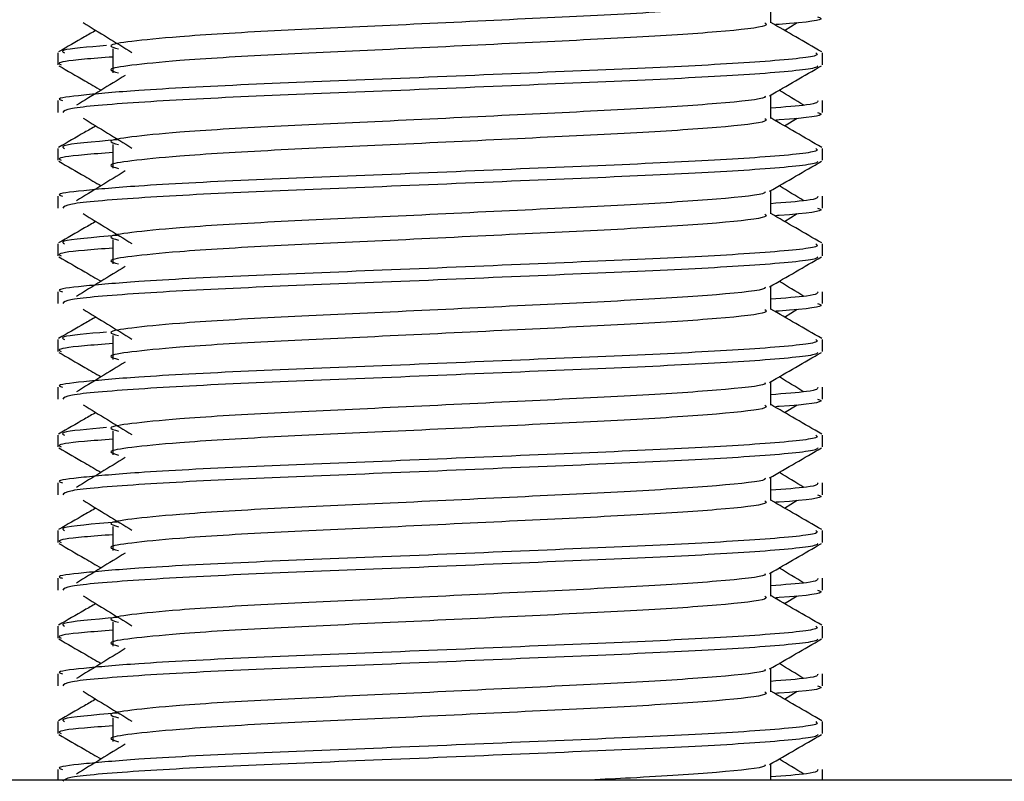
# Model space of a CAD drawing. Header units: millimetres. Extents: x 0 to 420, y 0 to 297.
# Tile 46 of 68: x 281.35 to 284.51, y 167.55 to 169.99. Entities that reach past the tile are written whole.
import ezdxf

# ---------------------------------------------------------------- set-up
doc = ezdxf.new("R2010")
doc.units = ezdxf.units.MM

msp = doc.modelspace()

# ---------------------------------------------------------------- linework, layer by layer
at = {"color": 7, "linetype": 'Continuous', "lineweight": 25}
for p, q in [((283.7595, 169.9778), (283.7595, 170.0525)), ((283.8036, 169.9538), (283.8446, 169.9789)), ((281.4761, 169.8818), (281.4761, 169.8436)), ((281.6524, 169.8945), (281.6524, 169.8179)), ((283.9252, 169.8436), (283.9252, 169.8818)), ((281.4761, 169.7288), (281.4761, 169.6906)), ((283.7595, 169.6717), (283.7595, 169.7463)), ((283.9252, 169.6906), (283.9252, 169.7288)), ((283.8036, 169.6477), (283.8446, 169.6728)), ((281.4761, 169.5757), (281.4761, 169.5375)), ((281.6524, 169.5883), (281.6524, 169.5118)), ((283.9252, 169.5375), (283.9252, 169.5757)), ((283.7595, 169.3655), (283.7595, 169.4402)), ((281.4761, 169.4226), (281.4761, 169.3845)), ((283.9252, 169.3845), (283.9252, 169.4226)), ((283.8036, 169.3416), (283.8446, 169.3667)), ((281.6524, 169.2822), (281.6524, 169.2057)), ((281.4761, 169.2695), (281.4761, 169.2314)), ((283.9252, 169.2314), (283.9252, 169.2695)), ((283.7595, 169.0594), (283.7595, 169.134)), ((281.4761, 169.1165), (281.4761, 169.0784)), ((283.9252, 169.0784), (283.9252, 169.1165)), ((283.8036, 169.0354), (283.8446, 169.0605)), ((281.6524, 168.9761), (281.6524, 168.8995)), ((281.4761, 168.9634), (281.4761, 168.9252)), ((283.9252, 168.9252), (283.9252, 168.9634)), ((281.4761, 168.8104), (281.4761, 168.7722)), ((283.7595, 168.7533), (283.7595, 168.8279)), ((283.9252, 168.7722), (283.9252, 168.8104)), ((283.8036, 168.7293), (283.8446, 168.7544)), ((281.4761, 168.6573), (281.4761, 168.6191)), ((281.6524, 168.6699), (281.6524, 168.5934)), ((283.9252, 168.6191), (283.9252, 168.6573)), ((281.4761, 168.5042), (281.4761, 168.4661)), ((283.7595, 168.4471), (283.7595, 168.5218)), ((283.9252, 168.4661), (283.9252, 168.5042)), ((283.8036, 168.4232), (283.8446, 168.4483)), ((281.4761, 168.3511), (281.4761, 168.313)), ((281.6524, 168.3638), (281.6524, 168.2873)), ((283.9252, 168.313), (283.9252, 168.3511)), ((283.7595, 168.141), (283.7595, 168.2156)), ((281.4761, 168.1981), (281.4761, 168.16)), ((283.9252, 168.16), (283.9252, 168.1981)), ((283.8036, 168.117), (283.8446, 168.1421)), ((281.6524, 168.0577), (281.6524, 167.9811)), ((281.4761, 168.045), (281.4761, 168.0068)), ((283.9252, 168.0068), (283.9252, 168.045)), ((281.4761, 167.892), (281.4761, 167.8538)), ((283.7595, 167.8349), (283.7595, 167.9095)), ((283.9252, 167.8538), (283.9252, 167.892)), ((283.8036, 167.8109), (283.8446, 167.836)), ((281.4761, 167.7389), (281.4761, 167.7007)), ((281.6524, 167.7515), (281.6524, 167.675)), ((283.9252, 167.7007), (283.9252, 167.7389)), ((281.4761, 167.5858), (281.4761, 167.5517)), ((283.7595, 167.5517), (283.7595, 167.6034)), ((283.9252, 167.5517), (283.9252, 167.5858)), ((291.8081, 167.5517), (275.8126, 167.5517))]:
    msp.add_line(p, q, dxfattribs=at)
for points, knots in [([(283.7407, 170.0503), (283.742, 170.0486), (283.7476, 170.0409), (283.6034, 170.0251), (283.3266, 170.0073), (282.9503, 169.9895), (282.5417, 169.9693), (282.1547, 169.9523), (281.8686, 169.935), (281.7038, 169.9183), (281.6269, 169.9061), (281.6569, 169.8979), (281.6703, 169.8942)], [0, 0, 0, 0, 0.035107, 0.156135, 0.273953, 0.391653, 0.512699, 0.629093, 0.748412, 0.840135, 0.92875, 1, 1, 1, 1]), ([(281.5567, 169.9789), (281.5828, 169.963), (281.635, 169.931), (281.6871, 169.899), (281.7131, 169.8831)], [0, 0, 0, 0, 0.5000113, 1, 1, 1, 1]), ([(283.7412, 169.9776), (283.7445, 169.9746), (283.7546, 169.9657), (283.6056, 169.9486), (283.3261, 169.9308), (282.9505, 169.9129), (282.5416, 169.8927), (282.1547, 169.8758), (281.8686, 169.8584), (281.7038, 169.8418), (281.6269, 169.8296), (281.6569, 169.8213), (281.6702, 169.8177)], [0, 0, 0, 0, 0.059132, 0.177163, 0.292064, 0.406849, 0.524898, 0.638409, 0.754774, 0.844226, 0.930647, 1, 1, 1, 1]), ([(283.9229, 169.8849), (283.8952, 169.9009), (283.8407, 169.9324), (283.7863, 169.9639), (283.7595, 169.9794)], [0, 0, 0, 0, 0.508368, 1, 1, 1, 1]), ([(283.9093, 169.9968), (283.9138, 169.9953), (283.9365, 169.988), (283.8813, 169.9792), (283.7796, 169.9726), (283.7761, 169.9724)], [0, 0, 0, 0, 0.190296, 0.972093, 1, 1, 1, 1]), ([(281.5977, 169.9538), (281.5856, 169.9469), (281.5459, 169.9239), (281.5061, 169.9009), (281.4784, 169.8849)], [0, 0, 0, 0, 0.3033381, 1, 1, 1, 1]), ([(283.904, 169.8818), (283.9078, 169.8789), (283.9193, 169.87), (283.7471, 169.8529), (283.424, 169.8351), (282.9896, 169.8173), (282.5166, 169.7971), (282.0696, 169.7801), (281.7372, 169.7628), (281.5511, 169.7461), (281.4661, 169.7361), (281.4866, 169.7302), (281.4914, 169.7288)], [0, 0, 0, 0, 0.061077, 0.184512, 0.304677, 0.424721, 0.548174, 0.666888, 0.788581, 0.882129, 0.97251, 1, 1, 1, 1]), ([(281.6324, 169.9054), (281.5725, 169.9003), (281.4773, 169.8921), (281.4919, 169.8846), (281.4973, 169.8818)], [0, 0, 0, 0, 0.629852, 1, 1, 1, 1]), ([(281.6524, 169.8684), (281.6198, 169.866), (281.5198, 169.8587), (281.472, 169.8509), (281.4836, 169.845), (281.4863, 169.8436)], [0, 0, 0, 0, 0.270543, 0.831179, 1, 1, 1, 1]), ([(281.479, 169.8406), (281.5067, 169.8245), (281.5519, 169.7984), (281.597, 169.7723), (281.6145, 169.7621)], [0, 0, 0, 0, 0.61317, 1, 1, 1, 1]), ([(283.9106, 169.8403), (283.9096, 169.8384), (283.9057, 169.8305), (283.7475, 169.8147), (283.4239, 169.7968), (282.9895, 169.779), (282.5171, 169.7588), (282.0679, 169.7419), (281.7145, 169.7229), (281.5014, 169.7049), (281.4948, 169.6948), (281.492, 169.6906)], [0, 0, 0, 0, 0.0399117, 0.1661575, 0.2890582, 0.4118359, 0.5381002, 0.6595169, 0.7839817, 0.9096926, 1, 1, 1, 1]), ([(283.7562, 169.7444), (283.7839, 169.7604), (283.8392, 169.7925), (283.8946, 169.8245), (283.9223, 169.8406)], [0, 0, 0, 0, 0.4999356, 1, 1, 1, 1]), ([(281.6919, 169.8096), (281.6658, 169.7936), (281.6137, 169.7616), (281.5616, 169.7297), (281.5355, 169.7137)], [0, 0, 0, 0, 0.49999, 1, 1, 1, 1]), ([(283.8658, 169.7137), (283.8397, 169.7297), (283.8134, 169.7458), (283.7871, 169.762), (283.7868, 169.7621)], [0, 0, 0, 0, 0.989832, 1, 1, 1, 1]), ([(283.7407, 169.7442), (283.742, 169.7424), (283.7476, 169.7347), (283.6034, 169.719), (283.3266, 169.7012), (282.9503, 169.6833), (282.5417, 169.6631), (282.1547, 169.6462), (281.8686, 169.6288), (281.7038, 169.6122), (281.6269, 169.6), (281.6569, 169.5917), (281.6703, 169.588)], [0, 0, 0, 0, 0.035107, 0.156135, 0.273953, 0.391653, 0.512699, 0.629093, 0.748412, 0.840135, 0.92875, 1, 1, 1, 1]), ([(283.9099, 169.7288), (283.9106, 169.7242), (283.9117, 169.7165), (283.8037, 169.7081), (283.7595, 169.7046)], [0, 0, 0, 0, 0.590683, 1, 1, 1, 1]), ([(283.9093, 169.6906), (283.9138, 169.6892), (283.9365, 169.6819), (283.8813, 169.673), (283.7796, 169.6665), (283.7761, 169.6662)], [0, 0, 0, 0, 0.190296, 0.972093, 1, 1, 1, 1]), ([(281.5567, 169.6728), (281.5828, 169.6568), (281.635, 169.6249), (281.6871, 169.5929), (281.7131, 169.5769)], [0, 0, 0, 0, 0.500011, 1, 1, 1, 1]), ([(283.7412, 169.6714), (283.7445, 169.6685), (283.7546, 169.6596), (283.6056, 169.6425), (283.3261, 169.6246), (282.9505, 169.6068), (282.5416, 169.5866), (282.1547, 169.5697), (281.8686, 169.5523), (281.7038, 169.5357), (281.6269, 169.5234), (281.6569, 169.5152), (281.6702, 169.5115)], [0, 0, 0, 0, 0.059132, 0.177163, 0.292064, 0.406849, 0.524898, 0.638409, 0.754774, 0.844226, 0.930647, 1, 1, 1, 1]), ([(283.9229, 169.5787), (283.8952, 169.5947), (283.8407, 169.6263), (283.7863, 169.6578), (283.7595, 169.6733)], [0, 0, 0, 0, 0.508368, 1, 1, 1, 1]), ([(281.5977, 169.6477), (281.5856, 169.6407), (281.5459, 169.6177), (281.5061, 169.5947), (281.4784, 169.5787)], [0, 0, 0, 0, 0.303338, 1, 1, 1, 1]), ([(281.6656, 169.603), (281.5896, 169.5966), (281.4778, 169.5872), (281.4926, 169.5785), (281.4973, 169.5757)], [0, 0, 0, 0, 0.678995, 1, 1, 1, 1]), ([(283.904, 169.5757), (283.9078, 169.5727), (283.9193, 169.5639), (283.7471, 169.5468), (283.424, 169.529), (282.9896, 169.5111), (282.5166, 169.4909), (282.0696, 169.474), (281.7372, 169.4566), (281.5511, 169.44), (281.4661, 169.43), (281.4866, 169.424), (281.4914, 169.4226)], [0, 0, 0, 0, 0.061077, 0.184512, 0.304677, 0.424721, 0.548174, 0.666888, 0.788581, 0.882129, 0.97251, 1, 1, 1, 1]), ([(281.479, 169.5344), (281.5067, 169.5184), (281.5519, 169.4923), (281.597, 169.4661), (281.6145, 169.456)], [0, 0, 0, 0, 0.61317, 1, 1, 1, 1]), ([(281.6524, 169.5622), (281.6198, 169.5599), (281.5198, 169.5525), (281.472, 169.5448), (281.4836, 169.5389), (281.4863, 169.5375)], [0, 0, 0, 0, 0.270543, 0.831179, 1, 1, 1, 1]), ([(283.9106, 169.5342), (283.9096, 169.5323), (283.9057, 169.5244), (283.7475, 169.5085), (283.4239, 169.4907), (282.9895, 169.4729), (282.5171, 169.4527), (282.0679, 169.4357), (281.7145, 169.4168), (281.5014, 169.3987), (281.4948, 169.3887), (281.492, 169.3845)], [0, 0, 0, 0, 0.039912, 0.166158, 0.289058, 0.411836, 0.5381, 0.659517, 0.783982, 0.909693, 1, 1, 1, 1]), ([(283.7562, 169.4383), (283.7839, 169.4543), (283.8392, 169.4863), (283.8946, 169.5184), (283.9223, 169.5344)], [0, 0, 0, 0, 0.499936, 1, 1, 1, 1]), ([(281.6919, 169.5034), (281.6658, 169.4875), (281.6137, 169.4555), (281.5616, 169.4236), (281.5355, 169.4076)], [0, 0, 0, 0, 0.49999, 1, 1, 1, 1]), ([(283.7407, 169.438), (283.742, 169.4363), (283.7476, 169.4286), (283.6034, 169.4129), (283.3266, 169.395), (282.9503, 169.3772), (282.5417, 169.357), (282.1547, 169.3401), (281.8686, 169.3227), (281.7038, 169.3061), (281.6269, 169.2938), (281.6569, 169.2856), (281.6703, 169.2819)], [0, 0, 0, 0, 0.035107, 0.156135, 0.273953, 0.391653, 0.512699, 0.629093, 0.748412, 0.840135, 0.92875, 1, 1, 1, 1]), ([(283.8658, 169.4076), (283.8397, 169.4236), (283.8134, 169.4397), (283.7871, 169.4558), (283.7868, 169.456)], [0, 0, 0, 0, 0.989832, 1, 1, 1, 1]), ([(283.9099, 169.4226), (283.9106, 169.4181), (283.9117, 169.4103), (283.8037, 169.4019), (283.7595, 169.3985)], [0, 0, 0, 0, 0.590683, 1, 1, 1, 1]), ([(283.9093, 169.3845), (283.9138, 169.3831), (283.9365, 169.3757), (283.8813, 169.3669), (283.7796, 169.3603), (283.7761, 169.3601)], [0, 0, 0, 0, 0.190296, 0.972093, 1, 1, 1, 1]), ([(281.5567, 169.3667), (281.5828, 169.3507), (281.635, 169.3187), (281.6871, 169.2868), (281.7131, 169.2708)], [0, 0, 0, 0, 0.5000113, 1, 1, 1, 1]), ([(283.7412, 169.3653), (283.7445, 169.3623), (283.7546, 169.3534), (283.6056, 169.3363), (283.3261, 169.3185), (282.9505, 169.3007), (282.5416, 169.2805), (282.1547, 169.2635), (281.8686, 169.2462), (281.7038, 169.2295), (281.6269, 169.2173), (281.6569, 169.2091), (281.6702, 169.2054)], [0, 0, 0, 0, 0.059132, 0.177163, 0.292064, 0.406849, 0.524898, 0.638409, 0.754774, 0.844226, 0.930647, 1, 1, 1, 1]), ([(283.9229, 169.2726), (283.8952, 169.2886), (283.8407, 169.3201), (283.7863, 169.3516), (283.7595, 169.3671)], [0, 0, 0, 0, 0.508368, 1, 1, 1, 1]), ([(281.5977, 169.3416), (281.5856, 169.3346), (281.5459, 169.3116), (281.5061, 169.2886), (281.4784, 169.2726)], [0, 0, 0, 0, 0.303338, 1, 1, 1, 1]), ([(281.6656, 169.2968), (281.5896, 169.2904), (281.4778, 169.281), (281.4926, 169.2723), (281.4973, 169.2695)], [0, 0, 0, 0, 0.678995, 1, 1, 1, 1]), ([(283.904, 169.2695), (283.9078, 169.2666), (283.9193, 169.2577), (283.7471, 169.2407), (283.424, 169.2228), (282.9896, 169.205), (282.5166, 169.1848), (282.0696, 169.1679), (281.7372, 169.1505), (281.5511, 169.1339), (281.4661, 169.1238), (281.4866, 169.1179), (281.4914, 169.1165)], [0, 0, 0, 0, 0.0610772, 0.1845123, 0.3046768, 0.4247211, 0.5481742, 0.6668878, 0.7885815, 0.8821287, 0.9725098, 1, 1, 1, 1]), ([(281.6524, 169.2561), (281.6198, 169.2537), (281.5198, 169.2464), (281.472, 169.2386), (281.4836, 169.2327), (281.4863, 169.2314)], [0, 0, 0, 0, 0.270543, 0.831179, 1, 1, 1, 1]), ([(281.479, 169.2283), (281.5067, 169.2123), (281.5519, 169.1861), (281.597, 169.16), (281.6145, 169.1499)], [0, 0, 0, 0, 0.61317, 1, 1, 1, 1]), ([(283.9106, 169.2281), (283.9096, 169.2262), (283.9057, 169.2183), (283.7475, 169.2024), (283.4239, 169.1846), (282.9895, 169.1667), (282.5171, 169.1465), (282.0679, 169.1296), (281.7145, 169.1107), (281.5014, 169.0926), (281.4948, 169.0826), (281.492, 169.0784)], [0, 0, 0, 0, 0.039912, 0.166158, 0.289058, 0.411836, 0.5381, 0.659517, 0.783982, 0.909693, 1, 1, 1, 1]), ([(283.7562, 169.1321), (283.7839, 169.1482), (283.8392, 169.1802), (283.8946, 169.2123), (283.9223, 169.2283)], [0, 0, 0, 0, 0.499936, 1, 1, 1, 1]), ([(281.6919, 169.1973), (281.6658, 169.1813), (281.6137, 169.1494), (281.5616, 169.1174), (281.5355, 169.1014)], [0, 0, 0, 0, 0.49999, 1, 1, 1, 1]), ([(283.7407, 169.1319), (283.742, 169.1302), (283.7476, 169.1225), (283.6034, 169.1067), (283.3266, 169.0889), (282.9503, 169.0711), (282.5417, 169.0509), (282.1547, 169.0339), (281.8686, 169.0166), (281.7038, 168.9999), (281.6269, 168.9877), (281.6569, 168.9795), (281.6703, 168.9758)], [0, 0, 0, 0, 0.035107, 0.156135, 0.273953, 0.391653, 0.512699, 0.629093, 0.748412, 0.840135, 0.92875, 1, 1, 1, 1]), ([(283.8658, 169.1014), (283.8397, 169.1174), (283.8134, 169.1336), (283.7871, 169.1497), (283.7868, 169.1499)], [0, 0, 0, 0, 0.989832, 1, 1, 1, 1]), ([(283.9099, 169.1165), (283.9106, 169.1119), (283.9117, 169.1042), (283.8037, 169.0958), (283.7595, 169.0924)], [0, 0, 0, 0, 0.590683, 1, 1, 1, 1]), ([(281.5567, 169.0605), (281.5828, 169.0446), (281.635, 169.0126), (281.6871, 168.9806), (281.7131, 168.9647)], [0, 0, 0, 0, 0.500011, 1, 1, 1, 1]), ([(283.7412, 169.0592), (283.7445, 169.0562), (283.7546, 169.0473), (283.6056, 169.0302), (283.3261, 169.0124), (282.9505, 168.9945), (282.5416, 168.9743), (282.1547, 168.9574), (281.8686, 168.94), (281.7038, 168.9234), (281.6269, 168.9112), (281.6569, 168.9029), (281.6702, 168.8993)], [0, 0, 0, 0, 0.059132, 0.177163, 0.292064, 0.406849, 0.524898, 0.638409, 0.754774, 0.844226, 0.930647, 1, 1, 1, 1]), ([(283.9229, 168.9665), (283.8952, 168.9825), (283.8407, 169.014), (283.7863, 169.0455), (283.7595, 169.061)], [0, 0, 0, 0, 0.508368, 1, 1, 1, 1]), ([(283.9093, 169.0784), (283.9138, 169.0769), (283.9365, 169.0696), (283.8813, 169.0608), (283.7796, 169.0542), (283.7761, 169.054)], [0, 0, 0, 0, 0.190296, 0.972093, 1, 1, 1, 1]), ([(281.5977, 169.0354), (281.5856, 169.0285), (281.5459, 169.0055), (281.5061, 168.9825), (281.4784, 168.9665)], [0, 0, 0, 0, 0.303338, 1, 1, 1, 1]), ([(281.6324, 168.987), (281.5725, 168.9819), (281.4773, 168.9737), (281.4919, 168.9662), (281.4973, 168.9634)], [0, 0, 0, 0, 0.629852, 1, 1, 1, 1]), ([(283.904, 168.9634), (283.9078, 168.9605), (283.9193, 168.9516), (283.7471, 168.9345), (283.424, 168.9167), (282.9896, 168.8989), (282.5166, 168.8787), (282.0696, 168.8617), (281.7372, 168.8444), (281.5511, 168.8277), (281.4661, 168.8177), (281.4866, 168.8118), (281.4914, 168.8104)], [0, 0, 0, 0, 0.061077, 0.184512, 0.304677, 0.424721, 0.548174, 0.666888, 0.788581, 0.882129, 0.97251, 1, 1, 1, 1]), ([(281.6524, 168.95), (281.6198, 168.9476), (281.5198, 168.9403), (281.472, 168.9325), (281.4836, 168.9266), (281.4863, 168.9252)], [0, 0, 0, 0, 0.270543, 0.831179, 1, 1, 1, 1]), ([(281.479, 168.9221), (281.5067, 168.9061), (281.5519, 168.88), (281.597, 168.8538), (281.6145, 168.8437)], [0, 0, 0, 0, 0.61317, 1, 1, 1, 1]), ([(283.9106, 168.9219), (283.9096, 168.92), (283.9057, 168.9121), (283.7475, 168.8963), (283.4239, 168.8784), (282.9895, 168.8606), (282.5171, 168.8404), (282.0679, 168.8235), (281.7145, 168.8045), (281.5014, 168.7865), (281.4948, 168.7764), (281.492, 168.7722)], [0, 0, 0, 0, 0.039912, 0.166158, 0.289058, 0.411836, 0.5381, 0.659517, 0.783982, 0.909693, 1, 1, 1, 1]), ([(283.7562, 168.826), (283.7839, 168.842), (283.8392, 168.8741), (283.8946, 168.9061), (283.9223, 168.9221)], [0, 0, 0, 0, 0.499936, 1, 1, 1, 1]), ([(281.6919, 168.8912), (281.6658, 168.8752), (281.6137, 168.8432), (281.5616, 168.8113), (281.5355, 168.7953)], [0, 0, 0, 0, 0.49999, 1, 1, 1, 1]), ([(283.8658, 168.7953), (283.8397, 168.8113), (283.8134, 168.8274), (283.7871, 168.8436), (283.7868, 168.8437)], [0, 0, 0, 0, 0.989832, 1, 1, 1, 1]), ([(283.7407, 168.8258), (283.742, 168.824), (283.7476, 168.8163), (283.6034, 168.8006), (283.3266, 168.7828), (282.9503, 168.7649), (282.5417, 168.7447), (282.1547, 168.7278), (281.8686, 168.7104), (281.7038, 168.6938), (281.6269, 168.6816), (281.6569, 168.6733), (281.6703, 168.6696)], [0, 0, 0, 0, 0.035107, 0.156135, 0.273953, 0.391653, 0.512699, 0.629093, 0.748412, 0.840135, 0.92875, 1, 1, 1, 1]), ([(283.9099, 168.8104), (283.9106, 168.8058), (283.9117, 168.7981), (283.8037, 168.7897), (283.7595, 168.7862)], [0, 0, 0, 0, 0.590683, 1, 1, 1, 1]), ([(281.5567, 168.7544), (281.5828, 168.7384), (281.635, 168.7065), (281.6871, 168.6745), (281.7131, 168.6585)], [0, 0, 0, 0, 0.500011, 1, 1, 1, 1]), ([(283.7412, 168.753), (283.7445, 168.7501), (283.7546, 168.7412), (283.6056, 168.7241), (283.3261, 168.7062), (282.9505, 168.6884), (282.5416, 168.6682), (282.1547, 168.6513), (281.8686, 168.6339), (281.7038, 168.6173), (281.6269, 168.605), (281.6569, 168.5968), (281.6702, 168.5931)], [0, 0, 0, 0, 0.059132, 0.1771634, 0.2920638, 0.4068492, 0.5248979, 0.6384095, 0.7547738, 0.8442256, 0.9306466, 1, 1, 1, 1]), ([(283.9229, 168.6603), (283.8952, 168.6763), (283.8407, 168.7078), (283.7863, 168.7394), (283.7595, 168.7549)], [0, 0, 0, 0, 0.5083681, 1, 1, 1, 1]), ([(283.9093, 168.7722), (283.9138, 168.7708), (283.9365, 168.7635), (283.8813, 168.7546), (283.7796, 168.7481), (283.7761, 168.7478)], [0, 0, 0, 0, 0.190296, 0.972093, 1, 1, 1, 1]), ([(281.5977, 168.7293), (281.5856, 168.7223), (281.5459, 168.6993), (281.5061, 168.6763), (281.4784, 168.6603)], [0, 0, 0, 0, 0.303338, 1, 1, 1, 1]), ([(281.6324, 168.6809), (281.5725, 168.6757), (281.4773, 168.6676), (281.4919, 168.6601), (281.4973, 168.6573)], [0, 0, 0, 0, 0.6298517, 1, 1, 1, 1]), ([(283.904, 168.6573), (283.9078, 168.6543), (283.9193, 168.6455), (283.7471, 168.6284), (283.424, 168.6106), (282.9896, 168.5927), (282.5166, 168.5725), (282.0696, 168.5556), (281.7372, 168.5382), (281.5511, 168.5216), (281.4661, 168.5116), (281.4866, 168.5056), (281.4914, 168.5042)], [0, 0, 0, 0, 0.061077, 0.184512, 0.304677, 0.424721, 0.548174, 0.666888, 0.788581, 0.882129, 0.97251, 1, 1, 1, 1]), ([(281.6524, 168.6438), (281.6198, 168.6414), (281.5198, 168.6341), (281.472, 168.6264), (281.4836, 168.6205), (281.4863, 168.6191)], [0, 0, 0, 0, 0.270543, 0.831179, 1, 1, 1, 1]), ([(281.479, 168.616), (281.5067, 168.6), (281.5519, 168.5739), (281.597, 168.5477), (281.6145, 168.5376)], [0, 0, 0, 0, 0.61317, 1, 1, 1, 1]), ([(283.9106, 168.6158), (283.9096, 168.6139), (283.9057, 168.606), (283.7475, 168.5901), (283.4239, 168.5723), (282.9895, 168.5545), (282.5171, 168.5343), (282.0679, 168.5173), (281.7145, 168.4984), (281.5014, 168.4803), (281.4948, 168.4703), (281.492, 168.4661)], [0, 0, 0, 0, 0.039912, 0.166158, 0.289058, 0.411836, 0.5381, 0.659517, 0.783982, 0.909693, 1, 1, 1, 1]), ([(281.6919, 168.585), (281.6658, 168.5691), (281.6137, 168.5371), (281.5616, 168.5052), (281.5355, 168.4892)], [0, 0, 0, 0, 0.49999, 1, 1, 1, 1]), ([(283.7562, 168.5199), (283.7839, 168.5359), (283.8392, 168.5679), (283.8946, 168.6), (283.9223, 168.616)], [0, 0, 0, 0, 0.499936, 1, 1, 1, 1]), ([(283.8658, 168.4892), (283.8397, 168.5052), (283.8134, 168.5213), (283.7871, 168.5374), (283.7868, 168.5376)], [0, 0, 0, 0, 0.989832, 1, 1, 1, 1]), ([(283.7407, 168.5196), (283.742, 168.5179), (283.7476, 168.5102), (283.6034, 168.4945), (283.3266, 168.4766), (282.9503, 168.4588), (282.5417, 168.4386), (282.1547, 168.4217), (281.8686, 168.4043), (281.7038, 168.3877), (281.6269, 168.3754), (281.6569, 168.3672), (281.6703, 168.3635)], [0, 0, 0, 0, 0.035107, 0.156135, 0.273953, 0.391653, 0.512699, 0.629093, 0.748412, 0.840135, 0.92875, 1, 1, 1, 1]), ([(283.9099, 168.5042), (283.9106, 168.4997), (283.9117, 168.4919), (283.8037, 168.4835), (283.7595, 168.4801)], [0, 0, 0, 0, 0.590683, 1, 1, 1, 1]), ([(283.9093, 168.4661), (283.9138, 168.4647), (283.9365, 168.4573), (283.8813, 168.4485), (283.7796, 168.4419), (283.7761, 168.4417)], [0, 0, 0, 0, 0.190296, 0.972093, 1, 1, 1, 1]), ([(281.5567, 168.4483), (281.5828, 168.4323), (281.635, 168.4003), (281.6871, 168.3684), (281.7131, 168.3524)], [0, 0, 0, 0, 0.500011, 1, 1, 1, 1]), ([(283.7412, 168.4469), (283.7445, 168.4439), (283.7546, 168.435), (283.6056, 168.4179), (283.3261, 168.4001), (282.9505, 168.3823), (282.5416, 168.3621), (282.1547, 168.3451), (281.8686, 168.3277), (281.7038, 168.3111), (281.6269, 168.2989), (281.6569, 168.2907), (281.6702, 168.287)], [0, 0, 0, 0, 0.059132, 0.1771634, 0.2920638, 0.4068492, 0.5248979, 0.6384095, 0.7547738, 0.8442256, 0.9306466, 1, 1, 1, 1]), ([(283.9229, 168.3542), (283.8952, 168.3702), (283.8407, 168.4017), (283.7863, 168.4332), (283.7595, 168.4487)], [0, 0, 0, 0, 0.508368, 1, 1, 1, 1]), ([(281.5977, 168.4232), (281.5856, 168.4162), (281.5459, 168.3932), (281.5061, 168.3702), (281.4784, 168.3542)], [0, 0, 0, 0, 0.3033381, 1, 1, 1, 1]), ([(281.6656, 168.3784), (281.5896, 168.372), (281.4778, 168.3626), (281.4926, 168.3539), (281.4973, 168.3511)], [0, 0, 0, 0, 0.678995, 1, 1, 1, 1]), ([(283.904, 168.3511), (283.9078, 168.3482), (283.9193, 168.3393), (283.7471, 168.3223), (283.424, 168.3044), (282.9896, 168.2866), (282.5166, 168.2664), (282.0696, 168.2495), (281.7372, 168.2321), (281.5511, 168.2154), (281.4661, 168.2054), (281.4866, 168.1995), (281.4914, 168.1981)], [0, 0, 0, 0, 0.0610772, 0.1845123, 0.3046768, 0.4247211, 0.5481742, 0.6668878, 0.7885815, 0.8821287, 0.9725098, 1, 1, 1, 1]), ([(281.6524, 168.3377), (281.6198, 168.3353), (281.5198, 168.328), (281.472, 168.3202), (281.4836, 168.3143), (281.4863, 168.313)], [0, 0, 0, 0, 0.270543, 0.831179, 1, 1, 1, 1]), ([(281.479, 168.3099), (281.5067, 168.2939), (281.5519, 168.2677), (281.597, 168.2416), (281.6145, 168.2315)], [0, 0, 0, 0, 0.61317, 1, 1, 1, 1]), ([(283.9106, 168.3097), (283.9096, 168.3078), (283.9057, 168.2999), (283.7475, 168.284), (283.4239, 168.2662), (282.9895, 168.2483), (282.5171, 168.2281), (282.0679, 168.2112), (281.7145, 168.1923), (281.5014, 168.1742), (281.4948, 168.1641), (281.492, 168.16)], [0, 0, 0, 0, 0.039912, 0.166158, 0.289058, 0.411836, 0.5381, 0.659517, 0.783982, 0.909693, 1, 1, 1, 1]), ([(283.7562, 168.2137), (283.7839, 168.2298), (283.8392, 168.2618), (283.8946, 168.2939), (283.9223, 168.3099)], [0, 0, 0, 0, 0.499936, 1, 1, 1, 1]), ([(281.6919, 168.2789), (281.6658, 168.2629), (281.6137, 168.231), (281.5616, 168.199), (281.5355, 168.183)], [0, 0, 0, 0, 0.49999, 1, 1, 1, 1]), ([(283.7407, 168.2135), (283.742, 168.2118), (283.7476, 168.2041), (283.6034, 168.1883), (283.3266, 168.1705), (282.9503, 168.1527), (282.5417, 168.1325), (282.1547, 168.1155), (281.8686, 168.0981), (281.7038, 168.0815), (281.6269, 168.0693), (281.6569, 168.0611), (281.6703, 168.0574)], [0, 0, 0, 0, 0.035107, 0.156135, 0.273953, 0.391653, 0.512699, 0.629093, 0.748412, 0.840135, 0.92875, 1, 1, 1, 1]), ([(283.8658, 168.183), (283.8397, 168.199), (283.8134, 168.2152), (283.7871, 168.2313), (283.7868, 168.2315)], [0, 0, 0, 0, 0.989832, 1, 1, 1, 1]), ([(283.9099, 168.1981), (283.9106, 168.1935), (283.9117, 168.1858), (283.8037, 168.1774), (283.7595, 168.174)], [0, 0, 0, 0, 0.590683, 1, 1, 1, 1]), ([(283.9093, 168.16), (283.9138, 168.1585), (283.9365, 168.1512), (283.8813, 168.1424), (283.7796, 168.1358), (283.7761, 168.1356)], [0, 0, 0, 0, 0.190296, 0.972093, 1, 1, 1, 1]), ([(281.5977, 168.117), (281.5856, 168.1101), (281.5459, 168.0871), (281.5061, 168.0641), (281.4784, 168.0481)], [0, 0, 0, 0, 0.303338, 1, 1, 1, 1]), ([(281.5567, 168.1421), (281.5828, 168.1262), (281.635, 168.0942), (281.6871, 168.0622), (281.7131, 168.0463)], [0, 0, 0, 0, 0.500011, 1, 1, 1, 1]), ([(283.7412, 168.1408), (283.7445, 168.1378), (283.7546, 168.1289), (283.6056, 168.1118), (283.3261, 168.0939), (282.9505, 168.0761), (282.5416, 168.0559), (282.1547, 168.039), (281.8686, 168.0216), (281.7038, 168.005), (281.6269, 167.9928), (281.6569, 167.9845), (281.6702, 167.9809)], [0, 0, 0, 0, 0.059132, 0.1771634, 0.2920638, 0.4068492, 0.5248979, 0.6384095, 0.7547738, 0.8442256, 0.9306466, 1, 1, 1, 1]), ([(283.9229, 168.0481), (283.8952, 168.0641), (283.8407, 168.0956), (283.7863, 168.1271), (283.7595, 168.1426)], [0, 0, 0, 0, 0.508368, 1, 1, 1, 1]), ([(281.6656, 168.0723), (281.5896, 168.0659), (281.4778, 168.0565), (281.4926, 168.0478), (281.4973, 168.045)], [0, 0, 0, 0, 0.678995, 1, 1, 1, 1]), ([(283.904, 168.045), (283.9078, 168.0421), (283.9193, 168.0332), (283.7471, 168.0161), (283.424, 167.9983), (282.9896, 167.9805), (282.5166, 167.9603), (282.0696, 167.9433), (281.7372, 167.926), (281.5511, 167.9093), (281.4661, 167.8993), (281.4866, 167.8934), (281.4914, 167.892)], [0, 0, 0, 0, 0.061077, 0.184512, 0.304677, 0.424721, 0.548174, 0.666888, 0.788581, 0.882129, 0.97251, 1, 1, 1, 1]), ([(281.6524, 168.0316), (281.6198, 168.0292), (281.5198, 168.0219), (281.472, 168.0141), (281.4836, 168.0082), (281.4863, 168.0068)], [0, 0, 0, 0, 0.270543, 0.831179, 1, 1, 1, 1]), ([(281.479, 168.0037), (281.5067, 167.9877), (281.5519, 167.9616), (281.597, 167.9354), (281.6145, 167.9253)], [0, 0, 0, 0, 0.61317, 1, 1, 1, 1]), ([(283.9106, 168.0035), (283.9096, 168.0016), (283.9057, 167.9937), (283.7475, 167.9779), (283.4239, 167.96), (282.9895, 167.9422), (282.5171, 167.922), (282.0679, 167.9051), (281.7145, 167.8861), (281.5014, 167.8681), (281.4948, 167.858), (281.492, 167.8538)], [0, 0, 0, 0, 0.039912, 0.166158, 0.289058, 0.411836, 0.5381, 0.659517, 0.783982, 0.909693, 1, 1, 1, 1]), ([(283.7562, 167.9076), (283.7839, 167.9236), (283.8392, 167.9557), (283.8946, 167.9877), (283.9223, 168.0037)], [0, 0, 0, 0, 0.499936, 1, 1, 1, 1]), ([(281.6919, 167.9728), (281.6658, 167.9568), (281.6137, 167.9248), (281.5616, 167.8929), (281.5355, 167.8769)], [0, 0, 0, 0, 0.49999, 1, 1, 1, 1]), ([(283.8658, 167.8769), (283.8397, 167.8929), (283.8134, 167.909), (283.7871, 167.9252), (283.7868, 167.9253)], [0, 0, 0, 0, 0.989832, 1, 1, 1, 1]), ([(283.7407, 167.9074), (283.742, 167.9056), (283.7476, 167.8979), (283.6034, 167.8822), (283.3266, 167.8644), (282.9503, 167.8465), (282.5417, 167.8263), (282.1547, 167.8094), (281.8686, 167.792), (281.7038, 167.7754), (281.6269, 167.7632), (281.6569, 167.7549), (281.6703, 167.7512)], [0, 0, 0, 0, 0.035107, 0.156135, 0.273953, 0.391653, 0.512699, 0.629093, 0.748412, 0.840135, 0.92875, 1, 1, 1, 1]), ([(283.9099, 167.892), (283.9106, 167.8874), (283.9117, 167.8797), (283.8037, 167.8713), (283.7595, 167.8678)], [0, 0, 0, 0, 0.590683, 1, 1, 1, 1]), ([(281.5567, 167.836), (281.5828, 167.82), (281.635, 167.7881), (281.6871, 167.7561), (281.7131, 167.7401)], [0, 0, 0, 0, 0.500011, 1, 1, 1, 1]), ([(283.7412, 167.8346), (283.7445, 167.8317), (283.7546, 167.8228), (283.6056, 167.8057), (283.3261, 167.7878), (282.9505, 167.77), (282.5416, 167.7498), (282.1547, 167.7329), (281.8686, 167.7155), (281.7038, 167.6989), (281.6269, 167.6866), (281.6569, 167.6784), (281.6702, 167.6747)], [0, 0, 0, 0, 0.059132, 0.177163, 0.292064, 0.406849, 0.524898, 0.638409, 0.754774, 0.844226, 0.930647, 1, 1, 1, 1]), ([(283.9229, 167.7419), (283.8952, 167.7579), (283.8407, 167.7894), (283.7863, 167.821), (283.7595, 167.8365)], [0, 0, 0, 0, 0.508368, 1, 1, 1, 1]), ([(283.9093, 167.8538), (283.9138, 167.8524), (283.9365, 167.8451), (283.8813, 167.8362), (283.7796, 167.8297), (283.7761, 167.8294)], [0, 0, 0, 0, 0.190296, 0.972093, 1, 1, 1, 1]), ([(281.5977, 167.8109), (281.5856, 167.8039), (281.5459, 167.7809), (281.5061, 167.7579), (281.4784, 167.7419)], [0, 0, 0, 0, 0.303338, 1, 1, 1, 1]), ([(281.6656, 167.7662), (281.5896, 167.7598), (281.4778, 167.7503), (281.4926, 167.7417), (281.4973, 167.7389)], [0, 0, 0, 0, 0.678995, 1, 1, 1, 1]), ([(283.904, 167.7389), (283.9078, 167.7359), (283.9193, 167.7271), (283.7471, 167.71), (283.424, 167.6921), (282.9896, 167.6743), (282.5166, 167.6541), (282.0696, 167.6372), (281.7372, 167.6198), (281.5511, 167.6032), (281.4661, 167.5932), (281.4866, 167.5872), (281.4914, 167.5858)], [0, 0, 0, 0, 0.0610772, 0.1845123, 0.3046768, 0.4247211, 0.5481742, 0.6668878, 0.7885815, 0.8821287, 0.9725098, 1, 1, 1, 1]), ([(281.6524, 167.7254), (281.6198, 167.723), (281.5198, 167.7157), (281.472, 167.708), (281.4836, 167.7021), (281.4863, 167.7007)], [0, 0, 0, 0, 0.270543, 0.831179, 1, 1, 1, 1]), ([(281.479, 167.6976), (281.5067, 167.6816), (281.5519, 167.6555), (281.597, 167.6293), (281.6145, 167.6192)], [0, 0, 0, 0, 0.61317, 1, 1, 1, 1]), ([(283.9106, 167.6974), (283.9096, 167.6955), (283.9057, 167.6876), (283.7475, 167.6717), (283.4239, 167.6539), (282.9895, 167.6361), (282.5171, 167.6159), (282.0679, 167.5989), (281.7145, 167.58), (281.5014, 167.5619), (281.4948, 167.5519), (281.492, 167.5477)], [0, 0, 0, 0, 0.039912, 0.166158, 0.289058, 0.411836, 0.5381, 0.659517, 0.783982, 0.909693, 1, 1, 1, 1]), ([(283.7562, 167.6015), (283.7839, 167.6175), (283.8392, 167.6495), (283.8946, 167.6816), (283.9223, 167.6976)], [0, 0, 0, 0, 0.499936, 1, 1, 1, 1]), ([(281.6919, 167.6666), (281.6658, 167.6507), (281.6137, 167.6187), (281.5616, 167.5868), (281.5355, 167.5708)], [0, 0, 0, 0, 0.49999, 1, 1, 1, 1]), ([(283.8658, 167.5708), (283.8397, 167.5868), (283.8134, 167.6029), (283.7871, 167.619), (283.7868, 167.6192)], [0, 0, 0, 0, 0.9898318, 1, 1, 1, 1]), ([(283.7407, 167.6012), (283.742, 167.5995), (283.7478, 167.5918), (283.6003, 167.576), (283.393, 167.5621), (283.2244, 167.5539), (283.1797, 167.5517)], [0, 0, 0, 0, 0.110966, 0.493515, 0.865917, 1, 1, 1, 1]), ([(283.9099, 167.5858), (283.9106, 167.5813), (283.9117, 167.5735), (283.8037, 167.5651), (283.7595, 167.5617)], [0, 0, 0, 0, 0.590683, 1, 1, 1, 1])]:
    msp.add_open_spline(points, degree=3, knots=knots, dxfattribs=at)

doc.saveas('drawing.dxf')
